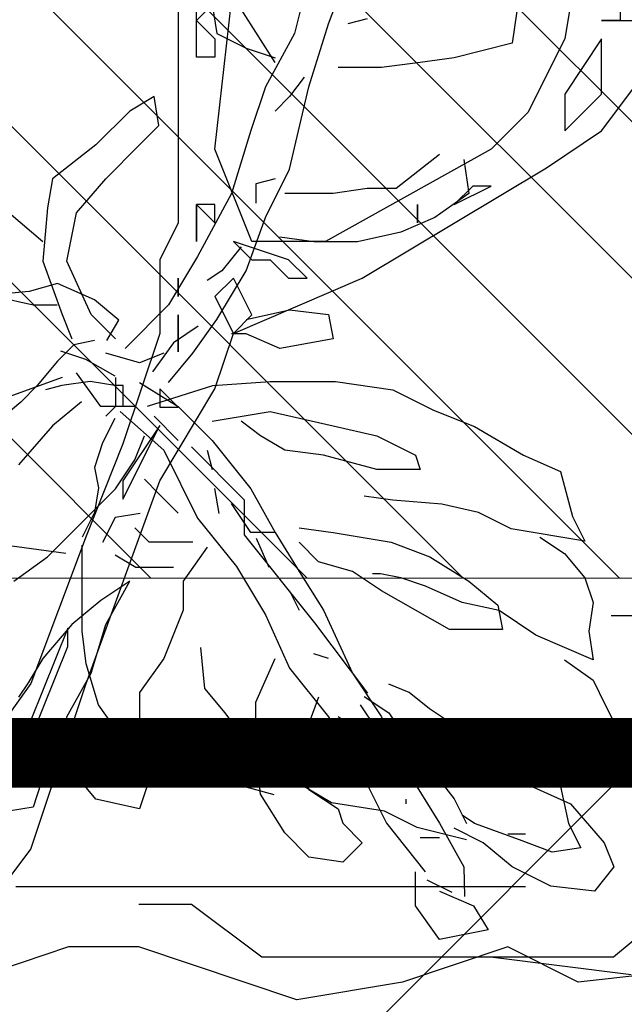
# Model space of a CAD drawing. Header units: centimetres. Extents: x 100159 to 737697, y -50084 to 234864.
# Tile 30 of 165: x 403200 to 403217, y -21107 to -21079. Entities that reach past the tile are written whole.
import ezdxf

# ---------------------------------------------------------------- set-up
doc = ezdxf.new("R2010")
doc.units = ezdxf.units.CM
doc.layers.get('0').update_dxf_attribs({"lineweight": 5})
for name, color, linetype, lineweight in [('DDL- MENUISERIE EXT', 251, 'Continuous', 5), ('DDL- MENUISERIES EXT', 8, 'Continuous', 5), ('DDL- STRUCTURE', 5, 'Continuous', 5), ('DDL-HACHURES', 252, 'Continuous', 13)]:
    doc.layers.add(name, color=color, linetype=linetype, lineweight=lineweight)
doc.layers.add('DDL- PAYSAGE', color=63, linetype='Continuous')
doc.layers.add('DDL-TRAIT-FIN', color=8, linetype='Continuous')

# ---------------------------------------------------------------- blocks, each defined once
blk = doc.blocks.new('fenetre self')
at = {"layer": 'DDL- MENUISERIE EXT'}
for points in [[(0, 313.058), (649.009, 313.058), (649.009, 0), (0, 0)], [(5, 308.058), (644.009, 308.058), (644.009, 5), (5, 5)]]:
    blk.add_lwpolyline(points, close=True, dxfattribs=at)
blk = doc.blocks.new('Arbue11')
for points in [[(-0.10778, 0.15841), (-0.1289, 0.21133), (-0.1289, 0.21133), (-0.13952, 0.21133), (-0.15008, 0.24307), (-0.18182, 0.28537), (-0.21356, 0.38065), (-0.25592, 0.49705), (-0.28766, 0.54997), (-0.29828, 0.58171), (-0.37232, 0.61351), (-0.47816, 0.67699), (-0.5099, 0.69817), (-0.5417, 0.74047)], [(-0.49934, 0.81457), (-0.48878, 0.75109), (-0.4676, 0.70873), (-0.44642, 0.68755), (-0.3512, 0.63463), (-0.30884, 0.63463), (-0.28766, 0.68755), (-0.29828, 0.78283)], [(-0.28766, 0.77221), (-0.2771, 0.76165), (-0.28766, 0.75109), (-0.28766, 0.74047), (-0.2771, 0.74047), (-0.2771, 0.75109), (-0.2771, 0.80401)], [(-0.26648, 0.85687), (-0.26648, 0.64525), (-0.25592, 0.62407), (-0.25592, 0.58171), (-0.23474, 0.51823), (-0.21356, 0.46531), (-0.18182, 0.38065), (-0.1289, 0.30655), (-0.11834, 0.29599), (-0.10778, 0.28537), (-0.0866, 0.28537), (-0.07598, 0.27481), (-0.03368, 0.27481), (0.00868, 0.29599), (0.04042, 0.32773), (0.05098, 0.35947), (0.05098, 0.38065), (-0.03368, 0.59233), (-0.0866, 0.69817), (-0.15008, 0.80401)], [(-0.52052, 0.77221), (-0.52052, 0.77221), (-0.52052, 0.76165), (-0.5099, 0.76165), (-0.5099, 0.76165), (-0.53108, 0.76165), (-0.53108, 0.75109), (-0.53108, 0.74047), (-0.55226, 0.76165), (-0.55226, 0.77221), (-0.53108, 0.77221), (-0.52052, 0.77221)], [(-0.48878, 0.70873), (-0.48878, 0.70873), (-0.48878, 0.69817), (-0.5099, 0.71929), (-0.5099, 0.72991), (-0.5099, 0.74047), (-0.5099, 0.75109), (-0.48878, 0.71929), (-0.48878, 0.70873)], [(-0.42524, 0.65581), (-0.44642, 0.66637), (-0.43586, 0.66637), (-0.42524, 0.65581)], [(-0.40406, 0.64525), (-0.40406, 0.64525), (-0.40406, 0.65581), (-0.40406, 0.65581), (-0.40406, 0.64525)], [(-0.28766, 0.64525), (-0.28766, 0.65581), (-0.2771, 0.65581), (-0.28766, 0.64525)], [(-0.2771, 0.63463), (-0.2771, 0.65581), (-0.2771, 0.64525), (-0.2771, 0.63463)], [(-0.3194, 0.62407), (-0.33002, 0.61351), (-0.34058, 0.61351), (-0.33002, 0.62407), (-0.29828, 0.63463), (-0.30884, 0.62407), (-0.3194, 0.62407)], [(-0.28766, 0.60289), (-0.29828, 0.58171), (-0.30884, 0.59233), (-0.29828, 0.61351), (-0.29828, 0.61351), (-0.28766, 0.60289)], [(-0.26648, 0.61351), (-0.26648, 0.61351), (-0.26648, 0.60289), (-0.26648, 0.60289), (-0.26648, 0.61351)], [(-0.26648, 0.58171), (-0.26648, 0.58171), (-0.26648, 0.57115), (-0.26648, 0.59233), (-0.26648, 0.58171), (-0.26648, 0.58171)], [(-0.26648, 0.53941), (-0.25592, 0.54997), (-0.25592, 0.53941), (-0.26648, 0.53941)], [(-0.23474, 0.48649), (-0.23474, 0.48649), (-0.25592, 0.52879), (-0.25592, 0.52879), (-0.23474, 0.49705), (-0.23474, 0.48649)], [(-0.18182, 0.34891), (-0.203, 0.40183), (-0.203, 0.41239), (-0.18182, 0.35947), (-0.18182, 0.34891)]]:
    blk.add_lwpolyline(points)
blk = doc.blocks.new('ARBUST3')
at = {"color": 0}
for p, q in [((-1.96933, 0.55099), (-1.98263, 0.58559)), ((-2.07572, 0.57761), (-2.0704, 0.54035)), ((-1.95869, 0.57761), (-1.95071, 0.54567)), ((-1.94007, 0.5297), (-1.92145, 0.55898)), ((-1.90549, 0.56164), (-1.90815, 0.54567)), ((-1.9906, 0.55365), (-1.97997, 0.55099)), ((-1.95869, 0.51639), (-1.96933, 0.55099)), ((-1.95071, 0.54567), (-1.93475, 0.51639)), ((-1.90815, 0.54567), (-1.92411, 0.53768)), ((-2.0704, 0.54035), (-2.03848, 0.53236)), ((-1.92411, 0.53768), (-1.94007, 0.53236)), ((-2.03848, 0.53236), (-2.01986, 0.5297)), ((-2.01986, 0.5297), (-1.99858, 0.52704)), ((-1.99858, 0.52704), (-1.97465, 0.52704)), ((-1.95603, 0.52171), (-1.94805, 0.51107)), ((-1.94805, 0.47115), (-1.95869, 0.51639)), ((-1.93475, 0.51639), (-1.92677, 0.49244)), ((-1.94805, 0.51107), (-1.94007, 0.50308)), ((-1.87624, 0.4951), (-1.87358, 0.51107)), ((-1.87358, 0.51107), (-1.86028, 0.50308)), ((-1.86028, 0.50308), (-1.84166, 0.48445)), ((-1.92677, 0.49244), (-1.91613, 0.45784)), ((-1.8656, 0.48445), (-1.87624, 0.4951)), ((-1.84698, 0.46582), (-1.8656, 0.48445)), ((-1.84166, 0.48445), (-1.81772, 0.46582)), ((-2.0438, 0.47647), (-2.04646, 0.45784)), ((-2.0305, 0.47913), (-2.00656, 0.4605)), ((-1.93475, 0.44453), (-1.94805, 0.47115)), ((-1.94007, 0.46582), (-1.92943, 0.46316)), ((-1.83102, 0.44719), (-1.84698, 0.46582)), ((-1.81772, 0.46582), (-1.81506, 0.44985)), ((-2.00656, 0.4605), (-1.9906, 0.4605)), ((-1.9906, 0.4605), (-1.97199, 0.45784)), ((-1.92943, 0.46316), (-1.92943, 0.45252)), ((-2.04646, 0.45784), (-2.02784, 0.44453)), ((-1.97199, 0.45784), (-1.94539, 0.45784)), ((-1.91613, 0.45784), (-1.89751, 0.42324)), ((-1.81506, 0.44985), (-1.8124, 0.42058)), ((-2.02784, 0.44453), (-2.00922, 0.43655)), ((-1.92411, 0.41525), (-1.93475, 0.44453)), ((-1.8257, 0.42058), (-1.83102, 0.44719)), ((-1.8124, 0.43122), (-1.79378, 0.44719)), ((-2.00922, 0.43655), (-1.98529, 0.43122)), ((-1.96135, 0.43122), (-1.94273, 0.43389)), ((-1.98529, 0.43122), (-1.96135, 0.43122)), ((-1.92145, 0.42856), (-1.91081, 0.41525)), ((-1.89751, 0.42324), (-1.88155, 0.39662)), ((-1.839, 0.3913), (-1.8257, 0.42058)), ((-1.8124, 0.42058), (-1.82304, 0.3913)), ((-1.90815, 0.38864), (-1.92411, 0.41525)), ((-1.91081, 0.41525), (-1.90283, 0.40993)), ((-1.78314, 0.40195), (-1.80708, 0.39662)), ((-1.88155, 0.39662), (-1.85762, 0.37267)), ((-1.80708, 0.39662), (-1.82038, 0.39662)), ((-1.96933, 0.3913), (-1.97199, 0.37799)), ((-1.94805, 0.39396), (-1.96933, 0.3913)), ((-1.92411, 0.38864), (-1.94805, 0.39396)), ((-1.8523, 0.37799), (-1.839, 0.3913)), ((-1.82304, 0.3913), (-1.82836, 0.37799)), ((-1.89485, 0.37001), (-1.90815, 0.38864)), ((-1.89788, 0.385), (-1.88417, 0.37585)), ((-1.94273, 0.37267), (-1.92411, 0.38066)), ((-1.92411, 0.38066), (-1.91613, 0.38066)), ((-1.97199, 0.37799), (-1.94273, 0.37267)), ((-1.88417, 0.37585), (-1.87273, 0.35983)), ((-0.58509, 0.3664), (-0.56488, 0.37539)), ((-0.56488, 0.37539), (-0.54915, 0.3709)), ((-1.88155, 0.35404), (-1.89485, 0.37001)), ((-1.87889, 0.37001), (-1.8656, 0.36469)), ((-1.8656, 0.36469), (-1.84698, 0.37001)), ((-1.83615, 0.36669), (-1.82243, 0.37127)), ((-0.54915, 0.3709), (-0.52445, 0.36865)), ((-1.85215, 0.35754), (-1.83615, 0.36669)), ((-0.59856, 0.35516), (-0.58509, 0.3664)), ((-1.84432, 0.34073), (-1.83102, 0.35936)), ((-1.8656, 0.35404), (-1.88687, 0.34073)), ((-1.8523, 0.3567), (-1.8523, 0.34073)), ((-1.82304, 0.3567), (-1.79378, 0.34606)), ((-0.59183, 0.34393), (-0.59856, 0.35516)), ((-1.83368, 0.34339), (-1.81772, 0.33009)), ((-0.58509, 0.34393), (-0.57386, 0.34168)), ((-0.57386, 0.34168), (-0.56488, 0.33269)), ((-1.93741, 0.33807), (-1.97199, 0.33009)), ((-1.90549, 0.33275), (-1.93741, 0.33807)), ((-1.88687, 0.34073), (-1.90549, 0.3221)), ((-1.88687, 0.3221), (-1.87358, 0.33541)), ((-1.85496, 0.33807), (-1.87889, 0.31678)), ((-1.86294, 0.34073), (-1.84432, 0.34073)), ((-1.8523, 0.34073), (-1.84698, 0.33541)), ((-1.97199, 0.33009), (-1.99592, 0.32476)), ((-1.93209, 0.32476), (-1.92145, 0.33275)), ((-1.81772, 0.33009), (-1.7991, 0.30879)), ((-0.56488, 0.33269), (-0.55365, 0.3192)), ((-1.99592, 0.32476), (-2.0172, 0.31412)), ((-1.94539, 0.31678), (-1.93209, 0.32476)), ((-1.86294, 0.31146), (-1.86826, 0.32476)), ((-1.90549, 0.3221), (-1.92677, 0.29549)), ((-0.7176, 0.32145), (-0.74904, 0.31696)), ((-0.68166, 0.32145), (-0.7176, 0.32145)), ((-0.65022, 0.3192), (-0.68166, 0.32145)), ((-0.61429, 0.30797), (-0.65022, 0.3192)), ((-0.60081, 0.3192), (-0.59632, 0.3192)), ((-0.60081, 0.30797), (-0.60081, 0.3192)), ((-0.59632, 0.3192), (-0.58284, 0.32145)), ((-0.58284, 0.32145), (-0.56712, 0.3192)), ((-0.56712, 0.3192), (-0.55814, 0.31696)), ((-0.55365, 0.3192), (-0.54466, 0.31021)), ((-2.0172, 0.31412), (-2.01986, 0.30613)), ((-1.99592, 0.30613), (-1.96667, 0.31412)), ((-1.96667, 0.31412), (-1.94539, 0.31678)), ((-1.90283, 0.31678), (-1.90549, 0.30613)), ((-1.87889, 0.31678), (-1.89751, 0.27952)), ((-0.74904, 0.31696), (-0.7715, 0.30572)), ((-1.8523, 0.29549), (-1.86294, 0.31146)), ((-0.54466, 0.31021), (-0.53119, 0.29898)), ((-2.01986, 0.30613), (-1.99592, 0.30613)), ((-0.7715, 0.30572), (-0.79396, 0.29673)), ((-1.87624, 0.29283), (-1.86826, 0.30081)), ((-0.59632, 0.30123), (-0.58958, 0.28774)), ((-1.92677, 0.29549), (-1.94007, 0.27153)), ((-1.90932, 0.28204), (-1.90703, 0.29577)), ((-1.88687, 0.28218), (-1.87624, 0.29283)), ((-1.839, 0.28218), (-1.8523, 0.29549)), ((-0.79396, 0.29673), (-0.82091, 0.281)), ((-1.92677, 0.27153), (-1.91613, 0.2875)), ((-0.58958, 0.28774), (-0.58509, 0.27426)), ((-1.86587, 0.28204), (-1.85215, 0.27975)), ((-1.81506, 0.25823), (-1.839, 0.28218)), ((-0.63848, 0.28554), (-0.66746, 0.25655)), ((-1.89751, 0.27952), (-1.91879, 0.2529)), ((-1.85215, 0.27975), (-1.84529, 0.26602)), ((-0.82091, 0.281), (-0.84112, 0.27201)), ((-1.97199, 0.27153), (-2.0039, 0.26621)), ((-1.95337, 0.27419), (-1.97199, 0.27153)), ((-1.94007, 0.27153), (-1.95337, 0.25024)), ((-1.94007, 0.27153), (-1.92677, 0.27153)), ((-1.87092, 0.26621), (-1.86294, 0.27419)), ((-0.84112, 0.27201), (-0.84786, 0.24729)), ((-0.58509, 0.27426), (-0.58733, 0.26302)), ((-2.0039, 0.26621), (-2.02518, 0.25823)), ((-1.96401, 0.25556), (-1.95337, 0.26621)), ((-1.93675, 0.2523), (-1.92989, 0.26831)), ((-1.89485, 0.26621), (-1.87092, 0.26621)), ((-1.90283, 0.26355), (-1.88953, 0.24492)), ((-0.58733, 0.26302), (-0.58509, 0.24953)), ((-2.02518, 0.25823), (-2.04646, 0.24492)), ((-1.98263, 0.25024), (-1.96401, 0.25556)), ((-1.86359, 0.2523), (-1.85215, 0.25916)), ((-1.79644, 0.24492), (-1.81506, 0.25823)), ((-0.77599, 0.25403), (-0.74904, 0.25628)), ((-0.74904, 0.25628), (-0.73332, 0.25852)), ((-0.66746, 0.25655), (-0.66746, 0.23721)), ((-1.99858, 0.2396), (-1.98263, 0.25024)), ((-1.95337, 0.25024), (-1.96667, 0.22895)), ((-1.91879, 0.2529), (-1.93475, 0.22629)), ((-1.88417, 0.2523), (-1.86359, 0.2523)), ((-0.81417, 0.24055), (-0.7962, 0.24953)), ((-0.7962, 0.24953), (-0.77599, 0.25403)), ((-0.58509, 0.24953), (-0.57835, 0.23605)), ((-2.04646, 0.24492), (-2.06242, 0.23161)), ((-1.88953, 0.24492), (-1.88953, 0.22895)), ((-1.86028, 0.24492), (-1.84432, 0.23427)), ((-1.84698, 0.22096), (-1.86028, 0.24492)), ((-0.84786, 0.24729), (-0.8546, 0.2338)), ((-2.03582, 0.2183), (-1.99858, 0.2396)), ((-1.94805, 0.2396), (-1.95337, 0.22895)), ((-0.8546, 0.2338), (-0.81417, 0.24055)), ((-1.84432, 0.23427), (-1.82836, 0.22096)), ((-0.82989, 0.23605), (-0.84337, 0.22706)), ((-0.66746, 0.23721), (-0.7061, 0.18889)), ((-2.06242, 0.23161), (-2.06508, 0.2183)), ((-1.96667, 0.22895), (-1.98263, 0.19435)), ((-1.88953, 0.22895), (-1.87889, 0.20233)), ((-0.57835, 0.21358), (-0.57835, 0.23156)), ((-0.56937, 0.22706), (-0.53568, 0.23156)), ((-1.93475, 0.22629), (-1.94805, 0.19701)), ((-0.84337, 0.22706), (-0.8546, 0.21358)), ((-2.06508, 0.2183), (-2.03582, 0.2183)), ((-1.839, 0.19435), (-1.84698, 0.22096)), ((-1.82836, 0.22096), (-1.8124, 0.20233)), ((-0.8546, 0.21358), (-0.85909, 0.20009)), ((-0.76701, 0.20908), (-0.75353, 0.21358)), ((-0.75353, 0.21358), (-0.7423, 0.21582)), ((-0.7423, 0.21582), (-0.73781, 0.21582)), ((-0.57835, 0.18436), (-0.57835, 0.21358)), ((-0.78722, 0.20009), (-0.76701, 0.20908)), ((-1.96933, 0.20233), (-1.96135, 0.205)), ((-1.92943, 0.17838), (-1.94007, 0.20233)), ((-1.87889, 0.20233), (-1.8656, 0.1837)), ((-1.8124, 0.20233), (-1.80442, 0.18903)), ((-1.94805, 0.19701), (-1.96933, 0.1704)), ((-0.85909, 0.20009), (-0.85684, 0.18436)), ((-0.82765, 0.18211), (-0.80743, 0.1956)), ((-0.80743, 0.1956), (-0.78722, 0.20009)), ((-1.98263, 0.19435), (-1.99858, 0.1704)), ((-1.8257, 0.1704), (-1.839, 0.19435)), ((-0.86913, 0.19286), (-0.88891, 0.19286)), ((-1.80442, 0.18903), (-1.7991, 0.18104)), ((-0.85684, 0.18436), (-0.85909, 0.16863)), ((-0.7061, 0.18889), (-0.73507, 0.15022)), ((-0.5806, 0.16638), (-0.57835, 0.18436)), ((-1.96401, 0.18104), (-1.95603, 0.15975)), ((-1.8656, 0.1837), (-1.8656, 0.16507)), ((-0.85909, 0.16863), (-0.82765, 0.18211)), ((-1.92943, 0.15177), (-1.92943, 0.17838)), ((-0.64573, 0.1529), (-0.64348, 0.17537)), ((-1.99858, 0.1704), (-2.00922, 0.14112)), ((-1.9906, 0.15975), (-1.97465, 0.1704)), ((-1.96933, 0.1704), (-1.98529, 0.14378)), ((-1.82836, 0.14112), (-1.8257, 0.1704)), ((-0.84337, 0.16863), (-0.85909, 0.15739)), ((-1.8656, 0.16507), (-1.86294, 0.14644)), ((-0.58733, 0.14391), (-0.5806, 0.16638)), ((-1.95603, 0.15975), (-1.95337, 0.14644)), ((-0.85909, 0.15739), (-0.86583, 0.14391)), ((-1.93209, 0.12781), (-1.92943, 0.15177)), ((-0.75802, 0.15065), (-0.74679, 0.15514)), ((-0.65696, 0.13941), (-0.64573, 0.1529)), ((-2.04114, 0.1491), (-2.07306, 0.1358)), ((-2.0172, 0.14644), (-2.04114, 0.1491)), ((-1.95337, 0.14644), (-1.95869, 0.13047)), ((-1.86294, 0.14644), (-1.87092, 0.1358)), ((-0.76925, 0.14166), (-0.75802, 0.15065)), ((-0.73332, 0.1484), (-0.74679, 0.13941)), ((-2.00922, 0.14112), (-2.0172, 0.13314)), ((-1.98529, 0.14378), (-2.00124, 0.11184)), ((-1.84166, 0.12515), (-1.82836, 0.14112)), ((-0.86583, 0.14391), (-0.87256, 0.13042)), ((-0.78946, 0.12817), (-0.76925, 0.14166)), ((-0.73107, 0.14391), (-0.74006, 0.13042)), ((-0.59856, 0.12817), (-0.58733, 0.14391)), ((-2.07306, 0.1358), (-2.10231, 0.12249)), ((-1.87092, 0.1358), (-1.8656, 0.11983)), ((-0.74679, 0.13941), (-0.75578, 0.12593)), ((-0.67043, 0.12143), (-0.65696, 0.13941)), ((-0.54466, 0.12817), (-0.5267, 0.13716)), ((-2.0172, 0.13314), (-2.0305, 0.11184)), ((-1.95869, 0.13047), (-1.97465, 0.11983)), ((-0.87256, 0.13042), (-0.87256, 0.11244)), ((-0.74006, 0.13042), (-0.74679, 0.11469)), ((-2.01188, 0.12515), (-2.01188, 0.12249)), ((-1.94539, 0.10652), (-1.93209, 0.12781)), ((-1.8656, 0.11983), (-1.84166, 0.12515)), ((-0.80519, 0.12368), (-0.78946, 0.12817)), ((-0.75578, 0.12593), (-0.76701, 0.11244)), ((-0.61878, 0.11694), (-0.59856, 0.12817)), ((-0.57161, 0.11919), (-0.54466, 0.12817)), ((-2.10231, 0.12249), (-2.12093, 0.1012)), ((-1.97465, 0.11983), (-1.97731, 0.11184)), ((-0.82989, 0.11244), (-0.80519, 0.12368)), ((-0.67942, 0.11469), (-0.67043, 0.12143)), ((-0.59856, 0.12143), (-0.57161, 0.11919)), ((-0.55589, 0.11919), (-0.55589, 0.10121)), ((-0.69289, 0.10345), (-0.67942, 0.11469)), ((-0.63674, 0.1057), (-0.61878, 0.11694)), ((-2.05444, 0.1012), (-2.03848, 0.10918)), ((-2.0305, 0.11184), (-2.0438, 0.08789)), ((-2.00124, 0.11184), (-2.02252, 0.08523)), ((-1.97731, 0.11184), (-1.98794, 0.1012)), ((-0.87256, 0.11244), (-0.86133, 0.1057)), ((-0.84337, 0.1057), (-0.82989, 0.11244)), ((-0.76701, 0.11244), (-0.78273, 0.09222)), ((-2.0305, 0.10386), (-2.01986, 0.10386)), ((-1.95869, 0.09321), (-1.94539, 0.10652)), ((-0.86133, 0.1057), (-0.84337, 0.1057)), ((-0.71535, 0.08997), (-0.69289, 0.10345)), ((-0.6592, 0.10121), (-0.63674, 0.1057)), ((-2.12093, 0.1012), (-2.12625, 0.08789)), ((-2.0704, 0.08789), (-2.05444, 0.1012)), ((-1.98794, 0.1012), (-1.97731, 0.09055)), ((-0.84112, 0.09896), (-0.84561, 0.07873)), ((-0.68391, 0.09446), (-0.6592, 0.10121)), ((-0.55589, 0.10121), (-0.5514, 0.08772)), ((-1.97731, 0.09055), (-1.95869, 0.09321)), ((-0.78273, 0.09222), (-0.78946, 0.07873)), ((-2.12625, 0.08789), (-2.11561, 0.07458)), ((-2.09168, 0.07724), (-2.0704, 0.08789)), ((-2.0438, 0.08789), (-2.04422, 0.07155)), ((-0.74455, 0.08547), (-0.71535, 0.08997)), ((-0.5514, 0.08772), (-0.53792, 0.08547)), ((-2.0172, 0.0666), (-2.0172, 0.08523)), ((-0.79396, 0.07873), (-0.78722, 0.08323)), ((-0.76251, 0.07648), (-0.74455, 0.08547)), ((-2.11561, 0.07458), (-2.09168, 0.07724)), ((-2.03736, 0.07384), (-2.02364, 0.0807)), ((-0.84561, 0.07873), (-0.85235, 0.06525)), ((-0.81866, 0.06974), (-0.79396, 0.07873)), ((-0.78946, 0.06974), (-0.76251, 0.07648)), ((-2.0305, 0.07458), (-2.04912, 0.0666)), ((-0.822, 0.0729), (-0.81235, 0.0729)), ((-2.04912, 0.0666), (-2.0571, 0.05329)), ((-2.0305, 0.04797), (-2.0172, 0.0666)), ((-0.85235, 0.06525), (-0.83663, 0.063)), ((-0.83663, 0.063), (-0.81866, 0.06974)), ((-2.0571, 0.05329), (-2.0305, 0.04797)), ((-0.92825, 0.05357), (-0.8703, 0.00524)), ((-2.10666, 0.02457), (-2.06802, 0.0439)), ((-2.06802, 0.0439), (-2.01007, 0.02457)), ((-1.95211, 0.01491), (-1.86518, 0.0439)), ((-1.86518, 0.0439), (-1.82654, 0.0439)), ((-1.82654, 0.0439), (-1.76859, 0.02457)), ((-0.822, 0.0439), (-0.74473, 0.0439)), ((-0.74473, 0.0439), (-0.64814, 0.0439)), ((-0.64814, 0.0439), (-0.54189, 0.0439)), ((-2.19359, 0.03424), (-2.10666, 0.02457)), ((-0.67712, 0.00524), (-0.63848, 0.03424)), ((-0.63848, 0.03424), (-0.60951, 0.03424)), ((-2.01007, 0.02457), (-1.95211, 0.01491)), ((-0.87996, -0.00442), (-0.80269, 0.00524)), ((-0.8703, 0.00524), (-0.79303, 0.00524)), ((-0.79303, 0.00524), (-0.67712, 0.00524))]:
    blk.add_line(p, q, dxfattribs=at)

msp = doc.modelspace()

# ---------------------------------------------------------------- hatches: boundary and pattern name
at = {"layer": 'DDL- MENUISERIES EXT', "lineweight": 5, "true_color": 0x7aafdf}
h = msp.add_hatch(dxfattribs=at)
h.set_pattern_fill('ANSI31', color=143, angle=-180)
h.set_pattern_definition([(135, (370570.8384, 148639.5072), (-2.24506403, -2.24506403), [])])
h.paths.add_polyline_path([(402585.112, -21094.671), (403224.121, -21094.671), (403224.121, -20791.613), (402585.112, -20791.613)])
at = {"layer": 'DDL-HACHURES'}
h = msp.add_hatch(dxfattribs=at)
h.set_pattern_fill('ANSI31', color=256, scale=5, angle=180)
h.set_pattern_definition([(315, (487101.846, -21236.112), (11.2253202, 11.2253202), [])])
edge = h.paths.add_edge_path()
edge.add_line((428241.223, -20411.342), (430732.326, -20411.377))
edge.add_line((430732.326, -20411.377), (430732.469, -20542.781))
edge.add_line((430732.469, -20542.781), (430771.842, -20569.512))
edge.add_line((430771.842, -20569.512), (430771.842, -20447.377))
edge.add_line((430771.842, -20447.377), (431572.594, -20447.377))
edge.add_line((431572.594, -20447.377), (431572.594, -20557.358))
edge.add_line((431572.594, -20557.358), (431592.594, -20570.936))
edge.add_line((431592.594, -20570.936), (431592.594, -20447.377))
edge.add_line((431592.594, -20447.377), (431852.489, -20447.377))
edge.add_line((431852.489, -20447.377), (431852.489, -20557.286))
edge.add_line((431852.489, -20557.286), (431872.594, -20570.512))
edge.add_line((431872.594, -20570.512), (431872.594, -20447.377))
edge.add_line((431872.594, -20447.377), (432672.944, -20447.377))
edge.add_line((432672.944, -20447.377), (432672.944, -20556.215))
edge.add_line((432672.944, -20556.215), (432712.53, -20583.09))
edge.add_line((432712.53, -20583.09), (432712.53, -20413.377))
edge.add_line((432712.53, -20413.377), (432730.53, -20413.377))
edge.add_line((432730.53, -20413.377), (432730.53, -20431.377))
edge.add_line((432730.53, -20431.377), (432952.464, -20432.308))
edge.add_line((432952.464, -20432.308), (432952.464, -20471.377))
edge.add_line((432952.464, -20471.377), (432972.464, -20471.377))
edge.add_line((432972.464, -20471.377), (432972.464, -20431.377))
edge.add_line((432972.464, -20431.377), (433251.467, -20430.076))
edge.add_line((433251.467, -20430.076), (433251.467, -20605.165))
edge.add_line((433251.467, -20605.165), (433271.467, -20596.83))
edge.add_line((433271.467, -20596.83), (433271.467, -20431.377))
edge.add_line((433271.467, -20431.377), (433772.53, -20431.377))
edge.add_line((433772.53, -20431.377), (433772.53, -20596.83))
edge.add_line((433772.53, -20596.83), (433792.53, -20603.864))
edge.add_line((433792.53, -20603.864), (433792.53, -20431.377))
edge.add_line((433792.53, -20431.377), (433812.532, -20431.377))
edge.add_line((433812.532, -20431.377), (433812.532, -20471.377))
edge.add_line((433812.532, -20471.377), (433832.532, -20471.377))
edge.add_line((433832.532, -20471.377), (433832.532, -20411.377))
edge.add_line((433832.532, -20411.377), (434044.531, -20411.377))
edge.add_line((434044.531, -20411.377), (434044.531, -20426.377))
edge.add_line((434044.531, -20426.377), (435404.807, -20480.764))
edge.add_line((435404.807, -20480.764), (435404.807, -20469.769))
edge.add_line((435404.807, -20469.769), (435547.248, -20477.825))
edge.add_line((435547.248, -20477.825), (435546.926, -20489.675))
edge.add_line((435546.926, -20489.675), (437193.368, -20551.115))
edge.add_line((437193.368, -20551.115), (437732.1, -20616.411))
edge.add_line((437732.1, -20616.411), (437732.1, -20631.411))
edge.add_line((437732.1, -20631.411), (438339.416, -20630.913))
edge.add_line((438339.416, -20630.913), (438339.416, -20615.913))
edge.add_line((438339.416, -20615.913), (438805.023, -20610.193))
edge.add_line((438805.023, -20610.193), (438811.747, -21068.427))
edge.add_line((438811.747, -21068.427), (421995.953, -21014.17))
edge.add_line((421995.953, -21014.17), (423667.654, -20634.342))
edge.add_arc((423727.96, -20641.842), 60.77, 172.91073, 187.08927)
edge.add_arc((424337.298, -76079283.802), 76058634.463, 89.99949554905, 90.00050445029, ccw=False)
edge.add_line((425006.944, -20649.342), (425006.944, -20612.039))
edge.add_line((425006.944, -20612.039), (425953.543, -20512.039))
edge.add_line((425953.543, -20512.039), (428241.223, -20411.342))
h = msp.add_hatch(dxfattribs=at)
h.set_pattern_fill('ANSI31', color=256, scale=5, angle=180)
h.set_pattern_definition([(225, (436276.044, 268681.754), (11.22532015, -11.22532015), [])])
h.paths.add_polyline_path([(401871.954, -21099.68), (407784.521, -21099.714), (410885.477, -21234.714), (411427.377, -21304.714), (411427.377, -21319.714), (412034.693, -21319.216), (412034.693, -21304.216), (412284.938, -21304.011), (412751.729, -21299.293), (412762.081, -21861.598), (397446.283, -21863.892), (397446.283, -21322.68), (398464.797, -21322.68), (398464.797, -21337.68), (399211.728, -21337.68), (399211.728, -21322.68), (400648.904, -21199.68)])

# ---------------------------------------------------------------- linework, layer by layer
at = {"layer": 'DDL- STRUCTURE', "const_width": 2}
msp.add_lwpolyline([(401871.954, -21099.68), (407784.521, -21099.714), (410885.477, -21234.714), (411427.377, -21304.714), (411427.377, -21319.714), (412034.693, -21319.216), (412034.693, -21304.216), (412284.938, -21304.011), (412751.729, -21299.293), (412762.081, -21861.598), (397446.283, -21863.892), (397446.283, -21322.68), (398464.797, -21322.68), (398464.797, -21337.68), (399211.728, -21337.68), (399211.728, -21322.68), (400648.904, -21199.68)], close=True, dxfattribs=at)

# ---------------------------------------------------------------- block references
at = {"layer": 'DDL- PAYSAGE', "color": 85, "lineweight": 0, "true_color": 0x58ba48, "xscale": -50, "yscale": 50, "zscale": 50}
msp.add_blockref('Arbue11', (403190.912, -21116.726), dxfattribs=at)
at = {"layer": 'DDL- PAYSAGE', "lineweight": 0, "xscale": -52.31091090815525, "yscale": 52.31091090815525, "zscale": 52.31091090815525}
for p in [(403171.223, -21105.837), (403105.536, -21107.566)]:
    msp.add_blockref('ARBUST3', p, dxfattribs=at)
at = {"layer": 'DDL-TRAIT-FIN'}
msp.add_blockref('fenetre self', (402580.112, -21099.671), dxfattribs=at)

doc.saveas('drawing.dxf')
